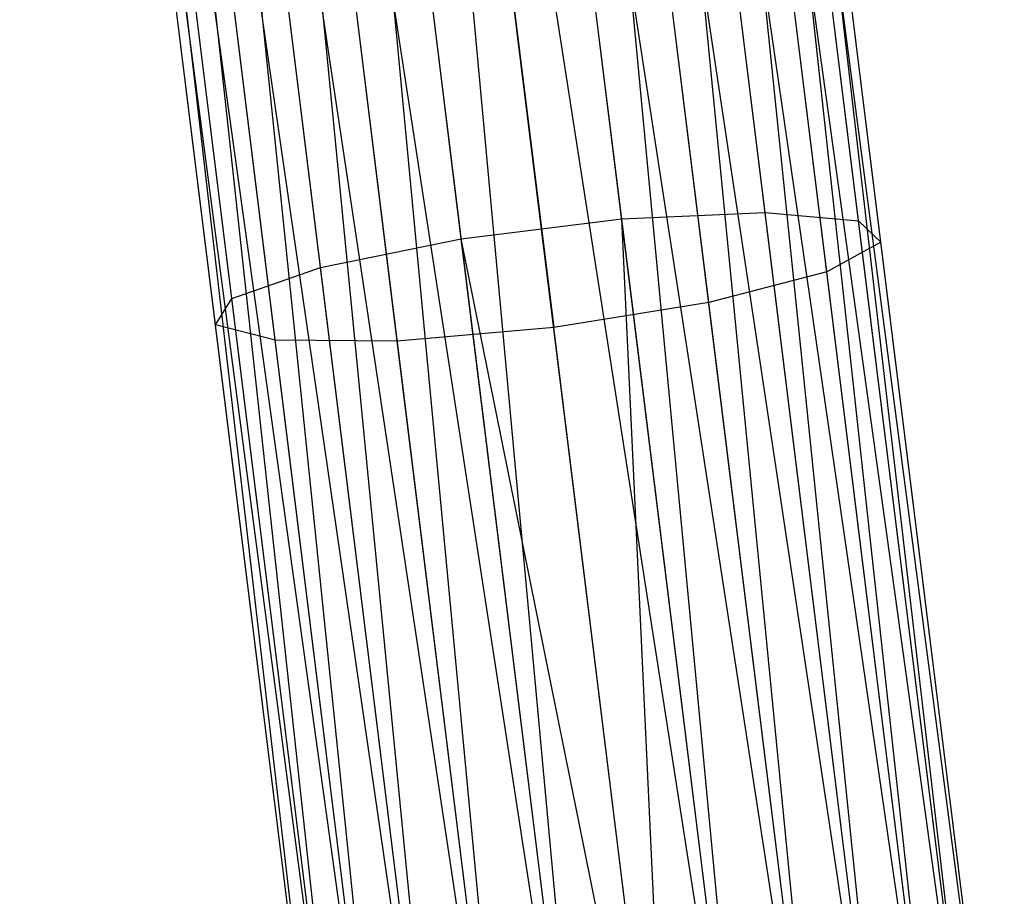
# Model space of a CAD drawing. Extents: x -91 to 92, y -91 to 92.
# Tile 152 of 256: x -9.44 to -6.52, y 63.95 to 66.54. Entities that reach past the tile are written whole.
import ezdxf

# ---------------------------------------------------------------- set-up
doc = ezdxf.new("R2010")
doc.units = 0
doc.header["$LTSCALE"] = 25.4
doc.layers.get('0').update_dxf_attribs({"linetype": 'CONTINUOUS'})

# ---------------------------------------------------------------- blocks, each defined once
blk = doc.blocks.new('NL2500012258_STL_2')
at = {"color": 0}
for p, q in [((85.7207, 62.5057, 27.3795), (84.7182, 70.1322, 27.1454)), ((85.6635, 62.4986, 27.1454), (84.7182, 70.1322, 27.1454)), ((85.7207, 62.5057, 27.3795), (84.7182, 70.1322, 27.1454)), ((85.6635, 62.4986, 27.1454), (84.7182, 70.1322, 27.1454)), ((85.5523, 62.4848, 26.9319), (84.7182, 70.1322, 27.1454)), ((85.5523, 62.4848, 26.9319), (84.7182, 70.1322, 27.1454)), ((85.6635, 62.4986, 27.8546), (84.7755, 70.1393, 27.6205)), ((85.7207, 62.5057, 27.6205), (84.7755, 70.1393, 27.6205)), ((85.6635, 62.4986, 27.8546), (84.7755, 70.1393, 27.6205)), ((85.7207, 62.5057, 27.6205), (84.7755, 70.1393, 27.6205)), ((85.7207, 62.5057, 27.3795), (84.7755, 70.1393, 27.6205)), ((85.7207, 62.5057, 27.3795), (84.7755, 70.1393, 27.6205)), ((85.5523, 62.4848, 26.9319), (84.4484, 70.0988, 26.7515)), ((85.3936, 62.4652, 26.7515), (84.4484, 70.0988, 26.7515)), ((85.5523, 62.4848, 26.9319), (84.4484, 70.0988, 26.7515)), ((85.3936, 62.4652, 26.7515), (84.4484, 70.0988, 26.7515)), ((85.1967, 62.4408, 26.6146), (84.4484, 70.0988, 26.7515)), ((85.1967, 62.4408, 26.6146), (84.4484, 70.0988, 26.7515)), ((85.3936, 62.4652, 28.2485), (84.607, 70.1185, 28.0681)), ((85.5523, 62.4848, 28.0681), (84.607, 70.1185, 28.0681)), ((85.3936, 62.4652, 28.2485), (84.607, 70.1185, 28.0681)), ((85.5523, 62.4848, 28.0681), (84.607, 70.1185, 28.0681)), ((85.6635, 62.4986, 27.8546), (84.607, 70.1185, 28.0681)), ((85.6635, 62.4986, 27.8546), (84.607, 70.1185, 28.0681)), ((84.973, 62.4131, 28.4709), (84.2515, 70.0744, 28.3855)), ((85.1967, 62.4408, 28.3855), (84.2515, 70.0744, 28.3855)), ((84.973, 62.4131, 28.4709), (84.2515, 70.0744, 28.3855)), ((85.1967, 62.4408, 28.3855), (84.2515, 70.0744, 28.3855)), ((85.3936, 62.4652, 28.2485), (84.2515, 70.0744, 28.3855)), ((85.3936, 62.4652, 28.2485), (84.2515, 70.0744, 28.3855)), ((85.1967, 62.4408, 26.6146), (84.0278, 70.0467, 26.5291)), ((85.1967, 62.4408, 26.6146), (84.0278, 70.0467, 26.5291)), ((84.973, 62.4131, 26.5291), (84.0278, 70.0467, 26.5291)), ((84.973, 62.4131, 26.5291), (84.0278, 70.0467, 26.5291)), ((83.7903, 70.0173, 28.5), (84.973, 62.4131, 28.4709)), ((84.7355, 62.3837, 26.5), (83.7903, 70.0173, 26.5)), ((84.7355, 62.3837, 26.5), (83.7903, 70.0173, 26.5)), ((84.498, 62.3543, 28.4709), (83.7903, 70.0173, 28.5)), ((84.498, 62.3543, 28.4709), (83.7903, 70.0173, 28.5)), ((84.7355, 62.3837, 28.5), (83.7903, 70.0173, 28.5)), ((84.7355, 62.3837, 28.5), (83.7903, 70.0173, 28.5)), ((83.7903, 70.0173, 28.5), (84.973, 62.4131, 28.4709)), ((84.498, 62.3543, 26.5291), (83.5528, 69.9879, 26.5291)), ((84.498, 62.3543, 26.5291), (83.5528, 69.9879, 26.5291)), ((84.2743, 62.3266, 26.6146), (83.5528, 69.9879, 26.5291)), ((84.2743, 62.3266, 26.6146), (83.5528, 69.9879, 26.5291)), ((84.0774, 62.3022, 28.2485), (83.3291, 69.9602, 28.3855)), ((84.2743, 62.3266, 28.3855), (83.3291, 69.9602, 28.3855)), ((84.0774, 62.3022, 28.2485), (83.3291, 69.9602, 28.3855)), ((84.2743, 62.3266, 28.3855), (83.3291, 69.9602, 28.3855)), ((84.498, 62.3543, 28.4709), (83.3291, 69.9602, 28.3855)), ((84.498, 62.3543, 28.4709), (83.3291, 69.9602, 28.3855)), ((84.2743, 62.3266, 26.6146), (83.1322, 69.9358, 26.7515)), ((84.0774, 62.3022, 26.7515), (83.1322, 69.9358, 26.7515)), ((84.2743, 62.3266, 26.6146), (83.1322, 69.9358, 26.7515)), ((84.0774, 62.3022, 26.7515), (83.1322, 69.9358, 26.7515)), ((83.9188, 62.2825, 26.9319), (83.1322, 69.9358, 26.7515)), ((83.9188, 62.2825, 26.9319), (83.1322, 69.9358, 26.7515)), ((83.7503, 62.2617, 27.3795), (82.8051, 69.8953, 27.6205)), ((83.7503, 62.2617, 27.3795), (82.8051, 69.8953, 27.6205)), ((83.7503, 62.2617, 27.6205), (82.8051, 69.8953, 27.6205)), ((83.7503, 62.2617, 27.6205), (82.8051, 69.8953, 27.6205)), ((83.8076, 62.2688, 27.8546), (82.8051, 69.8953, 27.6205)), ((83.8076, 62.2688, 27.8546), (82.8051, 69.8953, 27.6205)), ((83.9188, 62.2825, 26.9319), (82.8624, 69.9024, 27.1454)), ((83.8076, 62.2688, 27.1454), (82.8624, 69.9024, 27.1454)), ((83.9188, 62.2825, 26.9319), (82.8624, 69.9024, 27.1454)), ((83.8076, 62.2688, 27.1454), (82.8624, 69.9024, 27.1454)), ((83.7503, 62.2617, 27.3795), (82.8624, 69.9024, 27.1454)), ((83.7503, 62.2617, 27.3795), (82.8624, 69.9024, 27.1454)), ((83.8076, 62.2688, 27.8546), (82.9735, 69.9162, 28.0681)), ((83.9188, 62.2825, 28.0681), (82.9735, 69.9162, 28.0681)), ((83.8076, 62.2688, 27.8546), (82.9735, 69.9162, 28.0681)), ((83.9188, 62.2825, 28.0681), (82.9735, 69.9162, 28.0681)), ((84.0774, 62.3022, 28.2485), (82.9735, 69.9162, 28.0681)), ((84.0774, 62.3022, 28.2485), (82.9735, 69.9162, 28.0681)), ((84.5877, 65.5252, 178.2352), (84.211, 68.5674, 177.5331)), ((84.5877, 65.5252, 178.2352), (84.211, 68.5674, 177.5331)), ((85.0123, 65.5443, 178.0152), (84.6396, 68.5542, 177.3206)), ((85.0123, 65.5443, 178.0152), (84.6396, 68.5542, 177.3206)), ((84.1127, 65.4664, 178.2352), (83.736, 68.5085, 177.5331)), ((84.1127, 65.4664, 178.2352), (83.736, 68.5085, 177.5331)), ((85.2894, 65.5192, 177.6258), (84.9238, 68.472, 176.9443)), ((85.2894, 65.5192, 177.6258), (84.9238, 68.472, 176.9443)), ((83.6962, 65.3813, 178.0152), (83.3234, 68.3912, 177.3206)), ((83.6962, 65.3813, 178.0152), (83.3234, 68.3912, 177.3206)), ((85.3554, 65.4558, 177.156), (84.9983, 68.3396, 176.4904)), ((85.3554, 65.4558, 177.156), (84.9983, 68.3396, 176.4904)), ((83.4336, 65.2894, 177.6258), (83.0679, 68.2422, 176.9443)), ((83.4336, 65.2894, 177.6258), (83.0679, 68.2422, 176.9443)), ((85.1952, 65.3685, 176.7135), (84.8461, 68.1874, 176.0629)), ((85.1952, 65.3685, 176.7135), (84.8461, 68.1874, 176.0629)), ((83.385, 65.2118, 177.156), (83.0279, 68.0956, 176.4904)), ((83.385, 65.2118, 177.156), (83.0279, 68.0956, 176.4904)), ((84.8455, 65.2774, 176.3996), (84.5021, 68.0503, 175.7597)), ((84.8455, 65.2774, 176.3996), (84.5021, 68.0503, 175.7597)), ((83.5617, 65.1663, 176.7135), (83.2126, 67.9852, 176.0629)), ((83.5617, 65.1663, 176.7135), (83.2126, 67.9852, 176.0629)), ((83.9231, 65.1632, 176.3996), (83.5797, 67.9361, 175.7597)), ((83.9231, 65.1632, 176.3996), (83.5797, 67.9361, 175.7597)), ((84.0451, 67.9595, 175.6503), (84.3864, 65.2033, 176.2864)), ((84.0451, 67.9595, 175.6503), (84.3864, 65.2033, 176.2864)), ((84.5877, 65.5252, 178.2352), (85.0123, 65.5443, 178.0152)), ((84.5877, 65.5252, 178.2352), (85.0123, 65.5443, 178.0152)), ((85.0123, 65.5443, 178.0152), (85.2894, 65.5192, 177.6258)), ((85.3936, 62.4652, 178.2485), (85.0123, 65.5443, 178.0152)), ((85.3936, 62.4652, 178.2485), (85.0123, 65.5443, 178.0152)), ((85.0123, 65.5443, 178.0152), (85.2894, 65.5192, 177.6258)), ((84.1127, 65.4664, 178.2352), (84.5877, 65.5252, 178.2352)), ((84.1127, 65.4664, 178.2352), (84.5877, 65.5252, 178.2352)), ((84.7355, 62.3837, 178.5), (84.5877, 65.5252, 178.2352)), ((84.7355, 62.3837, 178.5), (84.5877, 65.5252, 178.2352)), ((84.973, 62.4131, 178.4709), (84.5877, 65.5252, 178.2352)), ((84.973, 62.4131, 178.4709), (84.5877, 65.5252, 178.2352)), ((85.2894, 65.5192, 177.6258), (85.3554, 65.4558, 177.156)), ((85.6635, 62.4986, 177.8546), (85.2894, 65.5192, 177.6258)), ((85.6635, 62.4986, 177.8546), (85.2894, 65.5192, 177.6258)), ((85.2894, 65.5192, 177.6258), (85.3554, 65.4558, 177.156)), ((83.6962, 65.3813, 178.0152), (84.1127, 65.4664, 178.2352)), ((83.6962, 65.3813, 178.0152), (84.1127, 65.4664, 178.2352)), ((84.498, 62.3543, 178.4709), (84.1127, 65.4664, 178.2352)), ((84.498, 62.3543, 178.4709), (84.1127, 65.4664, 178.2352)), ((84.7355, 62.3837, 178.5), (84.1127, 65.4664, 178.2352)), ((84.7355, 62.3837, 178.5), (84.1127, 65.4664, 178.2352)), ((85.3554, 65.4558, 177.156), (85.1952, 65.3685, 176.7135)), ((85.3554, 65.4558, 177.156), (85.1952, 65.3685, 176.7135)), ((85.7207, 62.5057, 177.3795), (85.3554, 65.4558, 177.156)), ((85.7207, 62.5057, 177.3795), (85.3554, 65.4558, 177.156)), ((83.4336, 65.2894, 177.6258), (83.6962, 65.3813, 178.0152)), ((83.4336, 65.2894, 177.6258), (83.6962, 65.3813, 178.0152)), ((84.0774, 62.3022, 178.2485), (83.6962, 65.3813, 178.0152)), ((84.0774, 62.3022, 178.2485), (83.6962, 65.3813, 178.0152)), ((85.1952, 65.3685, 176.7135), (84.8455, 65.2774, 176.3996)), ((85.1952, 65.3685, 176.7135), (84.8455, 65.2774, 176.3996)), ((85.5523, 62.4848, 176.9319), (85.1952, 65.3685, 176.7135)), ((85.5523, 62.4848, 176.9319), (85.1952, 65.3685, 176.7135)), ((83.385, 65.2118, 177.156), (83.4336, 65.2894, 177.6258)), ((83.385, 65.2118, 177.156), (83.4336, 65.2894, 177.6258)), ((83.8076, 62.2688, 177.8546), (83.4336, 65.2894, 177.6258)), ((83.8076, 62.2688, 177.8546), (83.4336, 65.2894, 177.6258)), ((84.8455, 65.2774, 176.3996), (84.3864, 65.2033, 176.2864)), ((84.8455, 65.2774, 176.3996), (84.3864, 65.2033, 176.2864)), ((85.1967, 62.4408, 176.6145), (84.8455, 65.2774, 176.3996)), ((85.1967, 62.4408, 176.6145), (84.8455, 65.2774, 176.3996)), ((83.5617, 65.1663, 176.7135), (83.385, 65.2118, 177.156)), ((83.7503, 62.2617, 177.3795), (83.385, 65.2118, 177.156)), ((83.5617, 65.1663, 176.7135), (83.385, 65.2118, 177.156)), ((83.7503, 62.2617, 177.3795), (83.385, 65.2118, 177.156)), ((84.3864, 65.2033, 176.2864), (83.9231, 65.1632, 176.3996)), ((84.3864, 65.2033, 176.2864), (83.9231, 65.1632, 176.3996)), ((84.7355, 62.3837, 176.5), (84.3864, 65.2033, 176.2864)), ((84.7355, 62.3837, 176.5), (84.3864, 65.2033, 176.2864)), ((83.9231, 65.1632, 176.3996), (83.5617, 65.1663, 176.7135)), ((83.9188, 62.2825, 176.9319), (83.5617, 65.1663, 176.7135)), ((83.9231, 65.1632, 176.3996), (83.5617, 65.1663, 176.7135)), ((83.9188, 62.2825, 176.9319), (83.5617, 65.1663, 176.7135)), ((84.2743, 62.3266, 176.6145), (83.9231, 65.1632, 176.3996)), ((84.2743, 62.3266, 176.6145), (83.9231, 65.1632, 176.3996))]:
    blk.add_line(p, q, dxfattribs=at)

msp = doc.modelspace()

# ---------------------------------------------------------------- block references
at = {"color": 0}
msp.add_blockref('NL2500012258_STL_2', (-92.2434, 0.4282, -1717), dxfattribs=at)

doc.saveas('drawing.dxf')
